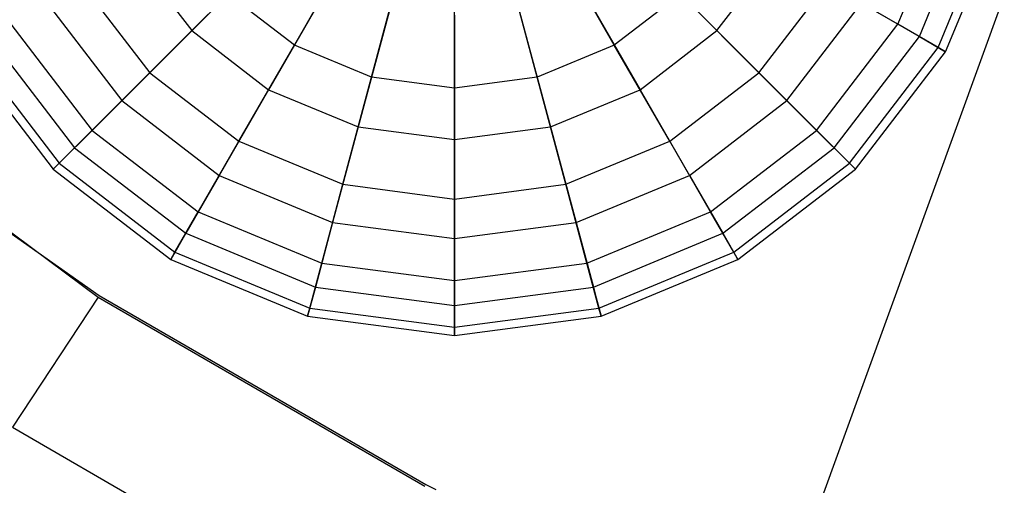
# Model space of a CAD drawing. Extents: x -29 to 29, y -26.9 to 31.
# Tile 4 of 43: x -12.8 to -6, y -17.8 to -14.7. Entities that reach past the tile are written whole.
import ezdxf

# ---------------------------------------------------------------- set-up
doc = ezdxf.new("R2010")
doc.units = 0
doc.header["$LTSCALE"] = 2.54
doc.layers.get('0').update_dxf_attribs({"color": 13, "linetype": 'CONTINUOUS'})

# ---------------------------------------------------------------- blocks, each defined once
blk = doc.blocks.new('GRUPUJ_2')
at = {"color": 0}
for p, q in [((28.9757, 28.9757, 15.88), (21.3574, 8.0445, 15.98)), ((28.9757, 28.9757, 15.88), (21.3574, 8.0445, 15.98)), ((22.2213, 12.228, 10.2603), (22.5727, 13.0764, 10.2603)), ((22.2213, 12.228, 10.2603), (22.5727, 13.0764, 10.2603)), ((22.3688, 12.1429, 13.245), (22.7373, 13.0323, 13.245)), ((22.3688, 12.1429, 13.245), (22.7373, 13.0323, 13.245)), ((22.4981, 12.0682, 11.2286), (22.8815, 12.9937, 11.2286)), ((22.4981, 12.0682, 11.2286), (22.8815, 12.9937, 11.2286)), ((22.5484, 12.0392, 12.2466), (22.9376, 12.9787, 12.2466)), ((22.5484, 12.0392, 12.2466), (22.9376, 12.9787, 12.2466)), ((18.0763, 12.0838, 8.729), (18.5316, 12.8725, 8.2703)), ((18.0763, 12.0838, 8.729), (18.5316, 12.8725, 8.2703)), ((20.2737, 12.0838, 8.729), (19.8183, 12.8725, 8.2703)), ((20.2737, 12.0838, 8.729), (19.8183, 12.8725, 8.2703)), ((17.9743, 12.7862, 15.4759), (17.3715, 12.1834, 14.9166)), ((17.9743, 12.7862, 15.4759), (17.3715, 12.1834, 14.9166)), ((20.3756, 12.7862, 15.4759), (20.9785, 12.1834, 14.9166)), ((20.3756, 12.7862, 15.4759), (20.9785, 12.1834, 14.9166)), ((18.6062, 11.8643, 8.729), (18.8419, 12.744, 8.2703)), ((18.6062, 11.8643, 8.729), (18.8419, 12.744, 8.2703)), ((19.7437, 11.8643, 8.729), (19.508, 12.744, 8.2703)), ((19.7437, 11.8643, 8.729), (19.508, 12.744, 8.2703)), ((16.9661, 12.7116, 14.9166), (17.3715, 12.1834, 14.9166)), ((16.9661, 12.7116, 14.9166), (17.3715, 12.1834, 14.9166)), ((19.175, 11.7895, 8.729), (19.175, 12.7001, 8.2703)), ((19.175, 11.7895, 8.729), (19.175, 12.7001, 8.2703)), ((20.9785, 12.1834, 14.9166), (21.3838, 12.7116, 14.9166)), ((20.9785, 12.1834, 14.9166), (21.3838, 12.7116, 14.9166)), ((18.326, 12.5164, 15.4759), (17.8997, 11.778, 14.9166)), ((18.326, 12.5164, 15.4759), (17.8997, 11.778, 14.9166)), ((20.0239, 12.5164, 15.4759), (20.4502, 11.778, 14.9166)), ((20.0239, 12.5164, 15.4759), (20.4502, 11.778, 14.9166)), ((16.613, 12.5077, 9.4077), (17.0831, 11.895, 9.4077)), ((16.613, 12.5077, 9.4077), (17.0831, 11.895, 9.4077)), ((21.2668, 11.895, 9.4077), (21.7369, 12.5077, 9.4077)), ((21.2668, 11.895, 9.4077), (21.7369, 12.5077, 9.4077)), ((22.2213, 12.228, 10.2603), (21.7369, 12.5077, 9.4077)), ((22.2213, 12.228, 10.2603), (21.7369, 12.5077, 9.4077)), ((17.0831, 11.895, 9.4077), (17.6212, 12.4331, 8.729)), ((17.0831, 11.895, 9.4077), (17.6212, 12.4331, 8.729)), ((18.0763, 12.0838, 8.729), (17.6212, 12.4331, 8.729)), ((18.0763, 12.0838, 8.729), (17.6212, 12.4331, 8.729)), ((20.7288, 12.4331, 8.729), (20.2737, 12.0838, 8.729)), ((20.7288, 12.4331, 8.729), (20.2737, 12.0838, 8.729)), ((21.2668, 11.895, 9.4077), (20.7288, 12.4331, 8.729)), ((21.2668, 11.895, 9.4077), (20.7288, 12.4331, 8.729)), ((16.3783, 12.3722, 14.1556), (16.8915, 11.7034, 14.1556)), ((16.3783, 12.3722, 14.1556), (16.8915, 11.7034, 14.1556)), ((18.7355, 12.3468, 15.4759), (18.5148, 11.5232, 14.9166)), ((18.7355, 12.3468, 15.4759), (18.5148, 11.5232, 14.9166)), ((19.6144, 12.3468, 15.4759), (19.8351, 11.5232, 14.9166)), ((19.6144, 12.3468, 15.4759), (19.8351, 11.5232, 14.9166)), ((21.4584, 11.7034, 14.1556), (21.9716, 12.3722, 14.1556)), ((21.4584, 11.7034, 14.1556), (21.9716, 12.3722, 14.1556)), ((21.9716, 12.3722, 14.1556), (22.3688, 12.1429, 13.245)), ((21.9716, 12.3722, 14.1556), (22.3688, 12.1429, 13.245)), ((19.175, 12.2889, 15.4759), (19.175, 11.4363, 14.9166)), ((19.175, 12.2889, 15.4759), (19.175, 11.4363, 14.9166)), ((16.1286, 12.228, 10.2603), (16.6876, 11.4995, 10.2603)), ((16.1286, 12.228, 10.2603), (16.6876, 11.4995, 10.2603)), ((17.3715, 12.1834, 14.9166), (16.8915, 11.7034, 14.1556)), ((17.3715, 12.1834, 14.9166), (16.8915, 11.7034, 14.1556)), ((17.3715, 12.1834, 14.9166), (17.8997, 11.778, 14.9166)), ((17.3715, 12.1834, 14.9166), (17.8997, 11.778, 14.9166)), ((20.4502, 11.778, 14.9166), (20.9785, 12.1834, 14.9166)), ((20.4502, 11.778, 14.9166), (20.9785, 12.1834, 14.9166)), ((20.9785, 12.1834, 14.9166), (21.4584, 11.7034, 14.1556)), ((20.9785, 12.1834, 14.9166), (21.4584, 11.7034, 14.1556)), ((21.6623, 11.4995, 10.2603), (22.2213, 12.228, 10.2603)), ((21.6623, 11.4995, 10.2603), (22.2213, 12.228, 10.2603)), ((22.4981, 12.0682, 11.2286), (22.2213, 12.228, 10.2603)), ((22.4981, 12.0682, 11.2286), (22.2213, 12.228, 10.2603)), ((15.9811, 12.1429, 13.245), (16.5672, 11.3791, 13.245)), ((15.9811, 12.1429, 13.245), (16.5672, 11.3791, 13.245)), ((21.7828, 11.3791, 13.245), (22.3688, 12.1429, 13.245)), ((21.7828, 11.3791, 13.245), (22.3688, 12.1429, 13.245)), ((22.3688, 12.1429, 13.245), (22.5484, 12.0392, 12.2466)), ((22.3688, 12.1429, 13.245), (22.5484, 12.0392, 12.2466)), ((15.8015, 12.0392, 12.2466), (16.4205, 11.2324, 12.2466)), ((15.8015, 12.0392, 12.2466), (16.4205, 11.2324, 12.2466)), ((15.8518, 12.0682, 11.2286), (16.4616, 11.2735, 11.2286)), ((15.8518, 12.0682, 11.2286), (16.4616, 11.2735, 11.2286)), ((17.6958, 11.4249, 9.4077), (18.0763, 12.0838, 8.729)), ((17.6958, 11.4249, 9.4077), (18.0763, 12.0838, 8.729)), ((18.6062, 11.8643, 8.729), (18.0763, 12.0838, 8.729)), ((18.6062, 11.8643, 8.729), (18.0763, 12.0838, 8.729)), ((20.2737, 12.0838, 8.729), (19.7437, 11.8643, 8.729)), ((20.2737, 12.0838, 8.729), (19.7437, 11.8643, 8.729)), ((20.6541, 11.4249, 9.4077), (20.2737, 12.0838, 8.729)), ((20.6541, 11.4249, 9.4077), (20.2737, 12.0838, 8.729)), ((21.8883, 11.2735, 11.2286), (22.4981, 12.0682, 11.2286)), ((21.8883, 11.2735, 11.2286), (22.4981, 12.0682, 11.2286)), ((21.9294, 11.2324, 12.2466), (22.5484, 12.0392, 12.2466)), ((21.9294, 11.2324, 12.2466), (22.5484, 12.0392, 12.2466)), ((22.5484, 12.0392, 12.2466), (22.4981, 12.0682, 11.2286)), ((22.5484, 12.0392, 12.2466), (22.4981, 12.0682, 11.2286)), ((14.6495, 11.9024, 16.06), (16.7284, 10.3546, 16.06)), ((16.6876, 11.4995, 10.2603), (17.0831, 11.895, 9.4077)), ((16.6876, 11.4995, 10.2603), (17.0831, 11.895, 9.4077)), ((17.0831, 11.895, 9.4077), (17.6958, 11.4249, 9.4077)), ((17.0831, 11.895, 9.4077), (17.6958, 11.4249, 9.4077)), ((18.4093, 11.1293, 9.4077), (18.6062, 11.8643, 8.729)), ((18.4093, 11.1293, 9.4077), (18.6062, 11.8643, 8.729)), ((19.175, 11.7895, 8.729), (18.6062, 11.8643, 8.729)), ((19.175, 11.7895, 8.729), (18.6062, 11.8643, 8.729)), ((19.7437, 11.8643, 8.729), (19.175, 11.7895, 8.729)), ((19.7437, 11.8643, 8.729), (19.175, 11.7895, 8.729)), ((19.9406, 11.1293, 9.4077), (19.7437, 11.8643, 8.729)), ((19.9406, 11.1293, 9.4077), (19.7437, 11.8643, 8.729)), ((20.6541, 11.4249, 9.4077), (21.2668, 11.895, 9.4077)), ((20.6541, 11.4249, 9.4077), (21.2668, 11.895, 9.4077)), ((21.6623, 11.4995, 10.2603), (21.2668, 11.895, 9.4077)), ((21.6623, 11.4995, 10.2603), (21.2668, 11.895, 9.4077)), ((17.8997, 11.778, 14.9166), (17.5603, 11.1902, 14.1556)), ((17.8997, 11.778, 14.9166), (17.5603, 11.1902, 14.1556)), ((17.8997, 11.778, 14.9166), (18.5148, 11.5232, 14.9166)), ((17.8997, 11.778, 14.9166), (18.5148, 11.5232, 14.9166)), ((19.175, 11.0285, 9.4077), (19.175, 11.7895, 8.729)), ((19.175, 11.0285, 9.4077), (19.175, 11.7895, 8.729)), ((19.8351, 11.5232, 14.9166), (20.4502, 11.778, 14.9166)), ((19.8351, 11.5232, 14.9166), (20.4502, 11.778, 14.9166)), ((20.4502, 11.778, 14.9166), (20.7896, 11.1902, 14.1556)), ((20.4502, 11.778, 14.9166), (20.7896, 11.1902, 14.1556)), ((16.8915, 11.7034, 14.1556), (16.5672, 11.3791, 13.245)), ((16.8915, 11.7034, 14.1556), (16.5672, 11.3791, 13.245)), ((16.8915, 11.7034, 14.1556), (17.5603, 11.1902, 14.1556)), ((16.8915, 11.7034, 14.1556), (17.5603, 11.1902, 14.1556)), ((20.7896, 11.1902, 14.1556), (21.4584, 11.7034, 14.1556)), ((20.7896, 11.1902, 14.1556), (21.4584, 11.7034, 14.1556)), ((21.4584, 11.7034, 14.1556), (21.7828, 11.3791, 13.245)), ((21.4584, 11.7034, 14.1556), (21.7828, 11.3791, 13.245)), ((16.4616, 11.2735, 11.2286), (16.6876, 11.4995, 10.2603)), ((16.4616, 11.2735, 11.2286), (16.6876, 11.4995, 10.2603)), ((16.6876, 11.4995, 10.2603), (17.4161, 10.9405, 10.2603)), ((16.6876, 11.4995, 10.2603), (17.4161, 10.9405, 10.2603)), ((18.5148, 11.5232, 14.9166), (18.3392, 10.8676, 14.1556)), ((18.5148, 11.5232, 14.9166), (18.3392, 10.8676, 14.1556)), ((18.5148, 11.5232, 14.9166), (19.175, 11.4363, 14.9166)), ((18.5148, 11.5232, 14.9166), (19.175, 11.4363, 14.9166)), ((19.175, 11.4363, 14.9166), (19.8351, 11.5232, 14.9166)), ((19.175, 11.4363, 14.9166), (19.8351, 11.5232, 14.9166)), ((19.8351, 11.5232, 14.9166), (20.0108, 10.8676, 14.1556)), ((19.8351, 11.5232, 14.9166), (20.0108, 10.8676, 14.1556)), ((20.9338, 10.9405, 10.2603), (21.6623, 11.4995, 10.2603)), ((20.9338, 10.9405, 10.2603), (21.6623, 11.4995, 10.2603)), ((21.8883, 11.2735, 11.2286), (21.6623, 11.4995, 10.2603)), ((21.8883, 11.2735, 11.2286), (21.6623, 11.4995, 10.2603)), ((19.175, 11.4363, 14.9166), (19.175, 10.7576, 14.1556)), ((19.175, 11.4363, 14.9166), (19.175, 10.7576, 14.1556)), ((16.5672, 11.3791, 13.245), (16.4205, 11.2324, 12.2466)), ((16.5672, 11.3791, 13.245), (16.4205, 11.2324, 12.2466)), ((16.5672, 11.3791, 13.245), (17.331, 10.793, 13.245)), ((16.5672, 11.3791, 13.245), (17.331, 10.793, 13.245)), ((17.4161, 10.9405, 10.2603), (17.6958, 11.4249, 9.4077)), ((17.4161, 10.9405, 10.2603), (17.6958, 11.4249, 9.4077)), ((17.6958, 11.4249, 9.4077), (18.4093, 11.1293, 9.4077)), ((17.6958, 11.4249, 9.4077), (18.4093, 11.1293, 9.4077)), ((19.9406, 11.1293, 9.4077), (20.6541, 11.4249, 9.4077)), ((19.9406, 11.1293, 9.4077), (20.6541, 11.4249, 9.4077)), ((20.9338, 10.9405, 10.2603), (20.6541, 11.4249, 9.4077)), ((20.9338, 10.9405, 10.2603), (20.6541, 11.4249, 9.4077)), ((21.019, 10.793, 13.245), (21.7828, 11.3791, 13.245)), ((21.019, 10.793, 13.245), (21.7828, 11.3791, 13.245)), ((21.7828, 11.3791, 13.245), (21.9294, 11.2324, 12.2466)), ((21.7828, 11.3791, 13.245), (21.9294, 11.2324, 12.2466)), ((16.4205, 11.2324, 12.2466), (16.4616, 11.2735, 11.2286)), ((16.4205, 11.2324, 12.2466), (16.4616, 11.2735, 11.2286)), ((16.4205, 11.2324, 12.2466), (17.2273, 10.6134, 12.2466)), ((16.4205, 11.2324, 12.2466), (17.2273, 10.6134, 12.2466)), ((16.4616, 11.2735, 11.2286), (17.2563, 10.6637, 11.2286)), ((16.4616, 11.2735, 11.2286), (17.2563, 10.6637, 11.2286)), ((21.0936, 10.6637, 11.2286), (21.8883, 11.2735, 11.2286)), ((21.0936, 10.6637, 11.2286), (21.8883, 11.2735, 11.2286)), ((21.1226, 10.6134, 12.2466), (21.9294, 11.2324, 12.2466)), ((21.1226, 10.6134, 12.2466), (21.9294, 11.2324, 12.2466)), ((21.9294, 11.2324, 12.2466), (21.8883, 11.2735, 11.2286)), ((21.9294, 11.2324, 12.2466), (21.8883, 11.2735, 11.2286)), ((15.5523, 11.2002, 15.98), (16.7356, 10.3656, 15.98)), ((17.5603, 11.1902, 14.1556), (17.331, 10.793, 13.245)), ((17.5603, 11.1902, 14.1556), (17.331, 10.793, 13.245)), ((17.5603, 11.1902, 14.1556), (18.3392, 10.8676, 14.1556)), ((17.5603, 11.1902, 14.1556), (18.3392, 10.8676, 14.1556)), ((20.0108, 10.8676, 14.1556), (20.7896, 11.1902, 14.1556)), ((20.0108, 10.8676, 14.1556), (20.7896, 11.1902, 14.1556)), ((20.7896, 11.1902, 14.1556), (21.019, 10.793, 13.245)), ((20.7896, 11.1902, 14.1556), (21.019, 10.793, 13.245)), ((18.2645, 10.5891, 10.2603), (18.4093, 11.1293, 9.4077)), ((18.2645, 10.5891, 10.2603), (18.4093, 11.1293, 9.4077)), ((18.4093, 11.1293, 9.4077), (19.175, 11.0285, 9.4077)), ((18.4093, 11.1293, 9.4077), (19.175, 11.0285, 9.4077)), ((19.175, 11.0285, 9.4077), (19.9406, 11.1293, 9.4077)), ((19.175, 11.0285, 9.4077), (19.9406, 11.1293, 9.4077)), ((20.0854, 10.5891, 10.2603), (19.9406, 11.1293, 9.4077)), ((20.0854, 10.5891, 10.2603), (19.9406, 11.1293, 9.4077)), ((19.175, 10.4692, 10.2603), (19.175, 11.0285, 9.4077)), ((19.175, 10.4692, 10.2603), (19.175, 11.0285, 9.4077)), ((17.2563, 10.6637, 11.2286), (17.4161, 10.9405, 10.2603)), ((17.2563, 10.6637, 11.2286), (17.4161, 10.9405, 10.2603)), ((17.4161, 10.9405, 10.2603), (18.2645, 10.5891, 10.2603)), ((17.4161, 10.9405, 10.2603), (18.2645, 10.5891, 10.2603)), ((20.0854, 10.5891, 10.2603), (20.9338, 10.9405, 10.2603)), ((20.0854, 10.5891, 10.2603), (20.9338, 10.9405, 10.2603)), ((21.0936, 10.6637, 11.2286), (20.9338, 10.9405, 10.2603)), ((21.0936, 10.6637, 11.2286), (20.9338, 10.9405, 10.2603)), ((18.3392, 10.8676, 14.1556), (18.2204, 10.4245, 13.245)), ((18.3392, 10.8676, 14.1556), (18.2204, 10.4245, 13.245)), ((18.3392, 10.8676, 14.1556), (19.175, 10.7576, 14.1556)), ((18.3392, 10.8676, 14.1556), (19.175, 10.7576, 14.1556)), ((19.175, 10.7576, 14.1556), (20.0108, 10.8676, 14.1556)), ((19.175, 10.7576, 14.1556), (20.0108, 10.8676, 14.1556)), ((20.0108, 10.8676, 14.1556), (20.1295, 10.4245, 13.245)), ((20.0108, 10.8676, 14.1556), (20.1295, 10.4245, 13.245)), ((17.331, 10.793, 13.245), (17.2273, 10.6134, 12.2466)), ((17.331, 10.793, 13.245), (17.2273, 10.6134, 12.2466)), ((17.331, 10.793, 13.245), (18.2204, 10.4245, 13.245)), ((17.331, 10.793, 13.245), (18.2204, 10.4245, 13.245)), ((19.175, 10.7576, 14.1556), (19.175, 10.2989, 13.245)), ((19.175, 10.7576, 14.1556), (19.175, 10.2989, 13.245)), ((20.1295, 10.4245, 13.245), (21.019, 10.793, 13.245)), ((20.1295, 10.4245, 13.245), (21.019, 10.793, 13.245)), ((21.019, 10.793, 13.245), (21.1226, 10.6134, 12.2466)), ((21.019, 10.793, 13.245), (21.1226, 10.6134, 12.2466)), ((17.2273, 10.6134, 12.2466), (17.2563, 10.6637, 11.2286)), ((17.2273, 10.6134, 12.2466), (17.2563, 10.6637, 11.2286)), ((17.2563, 10.6637, 11.2286), (18.1818, 10.2804, 11.2286)), ((17.2563, 10.6637, 11.2286), (18.1818, 10.2804, 11.2286)), ((20.1681, 10.2804, 11.2286), (21.0936, 10.6637, 11.2286)), ((20.1681, 10.2804, 11.2286), (21.0936, 10.6637, 11.2286)), ((21.1226, 10.6134, 12.2466), (21.0936, 10.6637, 11.2286)), ((21.1226, 10.6134, 12.2466), (21.0936, 10.6637, 11.2286)), ((17.2273, 10.6134, 12.2466), (18.1668, 10.2242, 12.2466)), ((17.2273, 10.6134, 12.2466), (18.1668, 10.2242, 12.2466)), ((18.1818, 10.2804, 11.2286), (18.2645, 10.5891, 10.2603)), ((18.1818, 10.2804, 11.2286), (18.2645, 10.5891, 10.2603)), ((18.2645, 10.5891, 10.2603), (19.175, 10.4692, 10.2603)), ((18.2645, 10.5891, 10.2603), (19.175, 10.4692, 10.2603)), ((19.175, 10.4692, 10.2603), (20.0854, 10.5891, 10.2603)), ((19.175, 10.4692, 10.2603), (20.0854, 10.5891, 10.2603)), ((20.1681, 10.2804, 11.2286), (20.0854, 10.5891, 10.2603)), ((20.1681, 10.2804, 11.2286), (20.0854, 10.5891, 10.2603)), ((20.1832, 10.2242, 12.2466), (21.1226, 10.6134, 12.2466)), ((20.1832, 10.2242, 12.2466), (21.1226, 10.6134, 12.2466)), ((18.2204, 10.4245, 13.245), (18.1668, 10.2242, 12.2466)), ((18.2204, 10.4245, 13.245), (18.1668, 10.2242, 12.2466)), ((18.2204, 10.4245, 13.245), (19.175, 10.2989, 13.245)), ((18.2204, 10.4245, 13.245), (19.175, 10.2989, 13.245)), ((19.175, 10.1496, 11.2286), (19.175, 10.4692, 10.2603)), ((19.175, 10.1496, 11.2286), (19.175, 10.4692, 10.2603)), ((19.175, 10.2989, 13.245), (20.1295, 10.4245, 13.245)), ((19.175, 10.2989, 13.245), (20.1295, 10.4245, 13.245)), ((20.1295, 10.4245, 13.245), (20.1428, 10.3753, 12.9975)), ((20.1295, 10.4245, 13.245), (20.1428, 10.3753, 12.9975)), ((16.7284, 10.3546, 16.06), (16.1415, 9.4622, 15.5596)), ((16.7284, 10.3546, 16.06), (16.1415, 9.4622, 15.5596)), ((16.7284, 10.3546, 16.06), (18.973, 9.0587, 16.06)), ((16.7356, 10.3656, 15.98), (18.9789, 9.0704, 15.98)), ((20.1428, 10.3753, 12.9975), (20.1832, 10.2242, 12.2466)), ((20.1428, 10.3753, 12.9975), (20.1832, 10.2242, 12.2466)), ((18.1668, 10.2242, 12.2466), (18.1818, 10.2804, 11.2286)), ((18.1668, 10.2242, 12.2466), (18.1818, 10.2804, 11.2286)), ((18.1818, 10.2804, 11.2286), (19.175, 10.1496, 11.2286)), ((18.1818, 10.2804, 11.2286), (19.175, 10.1496, 11.2286)), ((19.175, 10.2989, 13.245), (19.175, 10.0915, 12.2466)), ((19.175, 10.2989, 13.245), (19.175, 10.0915, 12.2466)), ((19.175, 10.1496, 11.2286), (20.1681, 10.2804, 11.2286)), ((19.175, 10.1496, 11.2286), (20.1681, 10.2804, 11.2286)), ((20.1832, 10.2242, 12.2466), (20.1681, 10.2804, 11.2286)), ((20.1832, 10.2242, 12.2466), (20.1681, 10.2804, 11.2286)), ((18.1668, 10.2242, 12.2466), (19.175, 10.0915, 12.2466)), ((18.1668, 10.2242, 12.2466), (19.175, 10.0915, 12.2466)), ((19.175, 10.0915, 12.2466), (20.1832, 10.2242, 12.2466)), ((19.175, 10.0915, 12.2466), (20.1832, 10.2242, 12.2466)), ((19.175, 10.0915, 12.2466), (19.175, 10.1496, 11.2286)), ((19.175, 10.0915, 12.2466), (19.175, 10.1496, 11.2286)), ((16.1415, 9.4622, 15.5596), (18.4936, 8.1042, 15.5596)), ((16.1415, 9.4622, 15.5596), (18.4936, 8.1042, 15.5596)), ((18.9789, 9.0704, 15.98), (19.0471, 9.0363, 15.98))]:
    blk.add_line(p, q, dxfattribs=at)

msp = doc.modelspace()

# ---------------------------------------------------------------- block references
at = {"color": 0}
msp.add_blockref('GRUPUJ_2', (-28.9757, -26.9101, 0.1598), dxfattribs=at)

doc.saveas('drawing.dxf')
